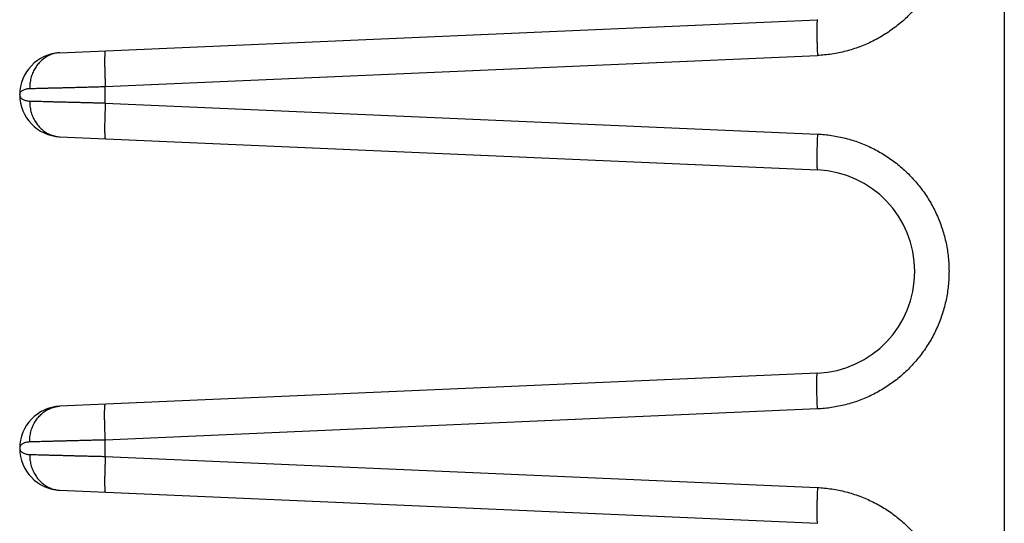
# Model space of a CAD drawing. Header units: inches. Extents: x 0 to 34, y 0 to 22.
# Tile 30 of 120: x 15.419 to 16.519, y 7.763 to 8.326. Entities that reach past the tile are written whole.
import ezdxf

# ---------------------------------------------------------------- set-up
doc = ezdxf.new("R2010")
doc.units = ezdxf.units.IN
doc.header["$LTSCALE"] = 1.87
doc.header["$MEASUREMENT"] = 0
doc.layers.get('0').update_dxf_attribs({"linetype": 'CONTINUOUS'})

msp = doc.modelspace()

# ---------------------------------------------------------------- linework, layer by layer
at = {"color": 7, "linetype": 'CONTINUOUS'}
for p, q in [((16.5186, 5.7169), (16.5186, 9.2669)), ((15.4635, 8.2889), (16.3098, 8.3258)), ((15.5142, 8.2511), (16.3098, 8.2859)), ((15.5142, 8.2327), (15.5142, 8.2511)), ((15.4186, 8.2419), (15.4186, 8.2419)), ((15.5142, 8.2327), (16.3098, 8.198)), ((15.4635, 8.195), (16.3098, 8.158)), ((16.3098, 7.9308), (15.4635, 7.8939)), ((16.3098, 7.8909), (15.5142, 7.8561)), ((15.5142, 7.8377), (15.5142, 7.8561)), ((15.4186, 7.8469), (15.4186, 7.8469)), ((15.5142, 7.8377), (16.3098, 7.803)), ((15.4635, 7.8), (16.3098, 7.763))]:
    msp.add_line(p, q, dxfattribs=at)
for centre, radius, start, end in [((15.4656, 8.2419), 0.047, 92.5007, 267.4997), ((16.3049, 8.0444), 0.1137, 272.5, 87.5), ((15.4656, 7.8469), 0.047, 92.4972, 267.4997)]:
    msp.add_arc(centre, radius, start, end, dxfattribs=at)
for points, knots in [([(16.4519, 8.478), (16.4526, 8.4754), (16.4538, 8.4702), (16.4552, 8.4623), (16.4562, 8.4543), (16.4567, 8.4463), (16.4569, 8.4382), (16.4566, 8.4302), (16.4559, 8.4222), (16.4548, 8.4142), (16.4533, 8.4063), (16.4513, 8.3985), (16.449, 8.3908), (16.4462, 8.3832), (16.4431, 8.3758), (16.4396, 8.3685), (16.4357, 8.3615), (16.4314, 8.3546), (16.4268, 8.348), (16.4218, 8.3417), (16.4166, 8.3356), (16.411, 8.3298), (16.4051, 8.3243), (16.3989, 8.3191), (16.3925, 8.3143), (16.3858, 8.3098), (16.3789, 8.3056), (16.3718, 8.3018), (16.3645, 8.2984), (16.357, 8.2954), (16.3494, 8.2928), (16.3416, 8.2906), (16.3338, 8.2887), (16.3258, 8.2873), (16.3179, 8.2864), (16.3125, 8.286), (16.3098, 8.2859)], [0, 0, 0, 0, 0.029245, 0.058593, 0.088002, 0.117431, 0.146839, 0.176232, 0.205636, 0.235052, 0.264466, 0.293873, 0.323281, 0.352693, 0.38211, 0.411529, 0.440944, 0.470357, 0.499775, 0.529204, 0.558632, 0.58805, 0.617467, 0.6469, 0.676341, 0.705772, 0.735192, 0.764615, 0.794045, 0.823476, 0.852911, 0.882358, 0.911816, 0.94126, 0.970664, 1, 1, 1, 1]), ([(16.3098, 8.3258), (16.3098, 8.3258), (16.3097, 8.3257), (16.3096, 8.3254), (16.3095, 8.3248), (16.3094, 8.3241), (16.3093, 8.3232), (16.3093, 8.3221), (16.3092, 8.3209), (16.3092, 8.3194), (16.3091, 8.3178), (16.3091, 8.316), (16.3091, 8.3141), (16.3091, 8.312), (16.3091, 8.3098), (16.3092, 8.3074), (16.3092, 8.305), (16.3093, 8.3024), (16.3093, 8.2998), (16.3094, 8.2971), (16.3095, 8.2943), (16.3096, 8.2915), (16.3097, 8.2887), (16.3098, 8.2868), (16.3098, 8.2859)], [0, 0, 0, 0, 0.004006, 0.012207, 0.025193, 0.04303, 0.065673, 0.09303, 0.124974, 0.161351, 0.201982, 0.246662, 0.295168, 0.347256, 0.402663, 0.461108, 0.522295, 0.585915, 0.651645, 0.719152, 0.788093, 0.858119, 0.928874, 1, 1, 1, 1]), ([(15.4635, 8.2889), (15.4627, 8.2888), (15.4609, 8.2887), (15.4584, 8.2883), (15.4559, 8.2876), (15.4534, 8.2868), (15.451, 8.2857), (15.4486, 8.2845), (15.4464, 8.283), (15.4442, 8.2814), (15.4422, 8.2796), (15.4403, 8.2777), (15.4385, 8.2756), (15.4369, 8.2733), (15.4354, 8.271), (15.4341, 8.2685), (15.4329, 8.2659), (15.4319, 8.2632), (15.4311, 8.2604), (15.4305, 8.2576), (15.43, 8.2547), (15.4298, 8.2518), (15.4297, 8.2499), (15.4297, 8.2489)], [0, 0, 0, 0, 0.044831, 0.089726, 0.134747, 0.179952, 0.225395, 0.271125, 0.317184, 0.363604, 0.410411, 0.457622, 0.505245, 0.553277, 0.601709, 0.650523, 0.699693, 0.749188, 0.798968, 0.84899, 0.899204, 0.949559, 1, 1, 1, 1]), ([(15.5142, 8.2911), (15.5142, 8.2911), (15.514, 8.2909), (15.514, 8.2906), (15.5139, 8.2901), (15.5138, 8.2894), (15.5137, 8.2885), (15.5136, 8.2874), (15.5136, 8.2861), (15.5135, 8.2847), (15.5135, 8.283), (15.5135, 8.2813), (15.5135, 8.2793), (15.5135, 8.2772), (15.5135, 8.275), (15.5135, 8.2727), (15.5136, 8.2702), (15.5136, 8.2677), (15.5137, 8.2651), (15.5138, 8.2624), (15.5139, 8.2596), (15.514, 8.2568), (15.5141, 8.254), (15.5142, 8.2521), (15.5142, 8.2511)], [0, 0, 0, 0, 0.004006, 0.012207, 0.025193, 0.043029, 0.065672, 0.093028, 0.124973, 0.16135, 0.20198, 0.246661, 0.295167, 0.347255, 0.402662, 0.461107, 0.522294, 0.585914, 0.651644, 0.719151, 0.788092, 0.858118, 0.928874, 1, 1, 1, 1]), ([(15.4297, 8.2489), (15.4307, 8.2489), (15.4327, 8.249), (15.4358, 8.2491), (15.4392, 8.2492), (15.4429, 8.2493), (15.4468, 8.2494), (15.451, 8.2495), (15.4554, 8.2496), (15.46, 8.2497), (15.4648, 8.2498), (15.4698, 8.25), (15.4749, 8.2501), (15.4803, 8.2502), (15.4857, 8.2504), (15.4912, 8.2505), (15.4969, 8.2507), (15.5026, 8.2508), (15.5084, 8.251), (15.5123, 8.2511), (15.5142, 8.2511)], [0, 0, 0, 0, 0.033532, 0.070525, 0.110852, 0.154373, 0.200937, 0.25038, 0.302529, 0.357204, 0.414225, 0.473405, 0.534554, 0.597473, 0.661952, 0.727777, 0.794725, 0.862573, 0.931081, 1, 1, 1, 1]), ([(15.4186, 8.2419), (15.4186, 8.2423), (15.4187, 8.2431), (15.4192, 8.2443), (15.42, 8.2454), (15.4211, 8.2464), (15.4225, 8.2472), (15.4241, 8.2479), (15.4259, 8.2485), (15.4278, 8.2488), (15.4291, 8.2489), (15.4297, 8.2489)], [0, 0, 0, 0, 0.081873, 0.168265, 0.262047, 0.364878, 0.477502, 0.599233, 0.72838, 0.862818, 1, 1, 1, 1]), ([(15.4186, 8.2419), (15.4186, 8.2415), (15.4187, 8.2407), (15.4192, 8.2395), (15.42, 8.2385), (15.4211, 8.2375), (15.4225, 8.2366), (15.4241, 8.2359), (15.4259, 8.2354), (15.4278, 8.235), (15.4291, 8.2349), (15.4297, 8.2349)], [0, 0, 0, 0, 0.081986, 0.168246, 0.261901, 0.364639, 0.477212, 0.59907, 0.728378, 0.86295, 1, 1, 1, 1]), ([(15.4297, 8.2349), (15.4297, 8.2339), (15.4298, 8.232), (15.43, 8.2291), (15.4305, 8.2262), (15.4311, 8.2234), (15.4319, 8.2206), (15.4329, 8.218), (15.4341, 8.2154), (15.4354, 8.2129), (15.4369, 8.2105), (15.4385, 8.2082), (15.4403, 8.2061), (15.4422, 8.2042), (15.4442, 8.2024), (15.4464, 8.2008), (15.4486, 8.1994), (15.451, 8.1981), (15.4534, 8.1971), (15.4559, 8.1962), (15.4584, 8.1956), (15.4609, 8.1951), (15.4627, 8.195), (15.4635, 8.195)], [0, 0, 0, 0, 0.050441, 0.100797, 0.151011, 0.201033, 0.250813, 0.300308, 0.349479, 0.398293, 0.446725, 0.494757, 0.542379, 0.589589, 0.636396, 0.682817, 0.728875, 0.774605, 0.820048, 0.865253, 0.910274, 0.955169, 1, 1, 1, 1]), ([(15.4297, 8.2349), (15.4307, 8.2349), (15.4327, 8.2348), (15.4358, 8.2348), (15.4392, 8.2347), (15.4429, 8.2346), (15.4468, 8.2345), (15.451, 8.2344), (15.4554, 8.2342), (15.46, 8.2341), (15.4648, 8.234), (15.4698, 8.2339), (15.4749, 8.2337), (15.4803, 8.2336), (15.4857, 8.2335), (15.4912, 8.2333), (15.4969, 8.2332), (15.5026, 8.233), (15.5084, 8.2329), (15.5123, 8.2328), (15.5142, 8.2327)], [0, 0, 0, 0, 0.033531, 0.070527, 0.110856, 0.15438, 0.200948, 0.250397, 0.302556, 0.357247, 0.414286, 0.47348, 0.534634, 0.597544, 0.662006, 0.727808, 0.794737, 0.862571, 0.931074, 1, 1, 1, 1]), ([(15.5142, 8.2327), (15.5142, 8.2318), (15.5141, 8.2299), (15.514, 8.227), (15.5139, 8.2242), (15.5138, 8.2215), (15.5137, 8.2188), (15.5136, 8.2161), (15.5136, 8.2136), (15.5135, 8.2112), (15.5135, 8.2088), (15.5135, 8.2066), (15.5135, 8.2045), (15.5135, 8.2026), (15.5135, 8.2008), (15.5135, 8.1992), (15.5136, 8.1977), (15.5136, 8.1964), (15.5137, 8.1953), (15.5138, 8.1944), (15.5139, 8.1937), (15.514, 8.1932), (15.514, 8.1929), (15.5142, 8.1927), (15.5142, 8.1927)], [0, 0, 0, 0, 0.071126, 0.141881, 0.211907, 0.280849, 0.348355, 0.414085, 0.477705, 0.538892, 0.597337, 0.652744, 0.704832, 0.753338, 0.798019, 0.838649, 0.875026, 0.906971, 0.934328, 0.956971, 0.974807, 0.987793, 0.995994, 1, 1, 1, 1]), ([(16.3098, 8.198), (16.3098, 8.197), (16.3097, 8.1951), (16.3096, 8.1923), (16.3095, 8.1895), (16.3094, 8.1867), (16.3093, 8.184), (16.3093, 8.1814), (16.3092, 8.1789), (16.3092, 8.1764), (16.3091, 8.1741), (16.3091, 8.1719), (16.3091, 8.1698), (16.3091, 8.1678), (16.3091, 8.1661), (16.3092, 8.1644), (16.3092, 8.163), (16.3093, 8.1617), (16.3093, 8.1606), (16.3094, 8.1597), (16.3095, 8.159), (16.3096, 8.1585), (16.3097, 8.1582), (16.3098, 8.158), (16.3098, 8.158)], [0, 0, 0, 0, 0.071126, 0.141881, 0.211907, 0.280848, 0.348355, 0.414085, 0.477705, 0.538892, 0.597337, 0.652744, 0.704832, 0.753338, 0.798018, 0.838649, 0.875026, 0.90697, 0.934327, 0.95697, 0.974807, 0.987793, 0.995994, 1, 1, 1, 1]), ([(16.3098, 8.198), (16.3125, 8.1979), (16.3178, 8.1975), (16.3257, 8.1965), (16.3335, 8.1951), (16.3413, 8.1934), (16.349, 8.1912), (16.3565, 8.1886), (16.3639, 8.1857), (16.3711, 8.1823), (16.3782, 8.1786), (16.385, 8.1746), (16.3916, 8.1701), (16.398, 8.1654), (16.4042, 8.1603), (16.41, 8.1549), (16.4156, 8.1493), (16.4209, 8.1433), (16.4258, 8.1371), (16.4305, 8.1306), (16.4347, 8.1239), (16.4387, 8.117), (16.4422, 8.1099), (16.4454, 8.1026), (16.4483, 8.0952), (16.4507, 8.0876), (16.4527, 8.0799), (16.4544, 8.0721), (16.4556, 8.0643), (16.4564, 8.0563), (16.4568, 8.0484), (16.4568, 8.0404), (16.4564, 8.0325), (16.4556, 8.0246), (16.4544, 8.0167), (16.4527, 8.0089), (16.4507, 8.0012), (16.4483, 7.9936), (16.4454, 7.9862), (16.4422, 7.9789), (16.4387, 7.9718), (16.4347, 7.9649), (16.4304, 7.9582), (16.4258, 7.9517), (16.4209, 7.9455), (16.4156, 7.9396), (16.41, 7.9339), (16.4042, 7.9285), (16.398, 7.9234), (16.3916, 7.9187), (16.385, 7.9143), (16.3782, 7.9102), (16.3711, 7.9065), (16.3639, 7.9032), (16.3565, 7.9002), (16.3489, 7.8976), (16.3413, 7.8955), (16.3335, 7.8937), (16.3257, 7.8923), (16.3178, 7.8914), (16.3125, 7.891), (16.3098, 7.8909)], [0, 0, 0, 0, 0.016916, 0.033868, 0.050842, 0.067823, 0.084798, 0.101762, 0.118721, 0.13568, 0.152638, 0.169596, 0.186552, 0.203506, 0.220455, 0.237395, 0.254329, 0.271259, 0.28819, 0.305123, 0.322058, 0.338993, 0.355925, 0.372857, 0.389799, 0.406758, 0.423724, 0.440682, 0.457635, 0.474589, 0.491545, 0.508503, 0.525459, 0.542411, 0.559363, 0.576326, 0.593293, 0.610247, 0.627184, 0.644116, 0.661048, 0.677979, 0.69491, 0.711838, 0.728766, 0.745696, 0.762631, 0.779572, 0.796521, 0.813474, 0.830429, 0.847386, 0.864342, 0.881299, 0.898258, 0.915222, 0.932196, 0.949175, 0.966144, 0.98309, 1, 1, 1, 1]), ([(16.3098, 7.8909), (16.3098, 7.8918), (16.3097, 7.8937), (16.3096, 7.8965), (16.3095, 7.8993), (16.3094, 7.9021), (16.3093, 7.9048), (16.3093, 7.9074), (16.3092, 7.91), (16.3092, 7.9124), (16.3091, 7.9148), (16.3091, 7.917), (16.3091, 7.9191), (16.3091, 7.921), (16.3091, 7.9228), (16.3092, 7.9244), (16.3092, 7.9259), (16.3093, 7.9271), (16.3093, 7.9282), (16.3094, 7.9291), (16.3095, 7.9298), (16.3096, 7.9304), (16.3097, 7.9307), (16.3098, 7.9308), (16.3098, 7.9308)], [0, 0, 0, 0, 0.071126, 0.141881, 0.211907, 0.280848, 0.348355, 0.414085, 0.477705, 0.538892, 0.597337, 0.652743, 0.704831, 0.753338, 0.798018, 0.838649, 0.875026, 0.90697, 0.934327, 0.95697, 0.974807, 0.987793, 0.995994, 1, 1, 1, 1]), ([(15.4297, 7.8539), (15.4297, 7.8549), (15.4298, 7.8568), (15.43, 7.8597), (15.4305, 7.8626), (15.4311, 7.8654), (15.4319, 7.8682), (15.4329, 7.8709), (15.4341, 7.8735), (15.4354, 7.876), (15.4369, 7.8783), (15.4385, 7.8806), (15.4403, 7.8827), (15.4422, 7.8846), (15.4442, 7.8864), (15.4464, 7.888), (15.4486, 7.8895), (15.451, 7.8907), (15.4534, 7.8918), (15.4559, 7.8926), (15.4584, 7.8933), (15.4609, 7.8937), (15.4627, 7.8938), (15.4635, 7.8939)], [0, 0, 0, 0, 0.050442, 0.100797, 0.151011, 0.201033, 0.250813, 0.300308, 0.349479, 0.398293, 0.446725, 0.494757, 0.542379, 0.58959, 0.636397, 0.682817, 0.728875, 0.774606, 0.820049, 0.865254, 0.910274, 0.955169, 1, 1, 1, 1]), ([(15.5142, 7.8561), (15.5142, 7.8571), (15.5141, 7.859), (15.514, 7.8618), (15.5139, 7.8646), (15.5138, 7.8674), (15.5137, 7.8701), (15.5136, 7.8727), (15.5136, 7.8752), (15.5135, 7.8777), (15.5135, 7.88), (15.5135, 7.8822), (15.5135, 7.8843), (15.5135, 7.8863), (15.5135, 7.888), (15.5135, 7.8897), (15.5136, 7.8911), (15.5136, 7.8924), (15.5137, 7.8935), (15.5138, 7.8944), (15.5139, 7.8951), (15.514, 7.8956), (15.514, 7.8959), (15.5142, 7.8961), (15.5142, 7.8961)], [0, 0, 0, 0, 0.071126, 0.141881, 0.211907, 0.280849, 0.348355, 0.414085, 0.477705, 0.538892, 0.597337, 0.652744, 0.704832, 0.753338, 0.798019, 0.838649, 0.875026, 0.906971, 0.934328, 0.956971, 0.974807, 0.987793, 0.995994, 1, 1, 1, 1]), ([(15.5142, 7.8561), (15.5123, 7.8561), (15.5084, 7.856), (15.5026, 7.8558), (15.4969, 7.8557), (15.4912, 7.8555), (15.4857, 7.8554), (15.4803, 7.8552), (15.4749, 7.8551), (15.4698, 7.855), (15.4648, 7.8548), (15.46, 7.8547), (15.4554, 7.8546), (15.451, 7.8545), (15.4468, 7.8544), (15.4429, 7.8543), (15.4392, 7.8542), (15.4358, 7.8541), (15.4327, 7.854), (15.4307, 7.8539), (15.4297, 7.8539)], [0, 0, 0, 0, 0.068926, 0.137429, 0.205263, 0.272191, 0.337994, 0.402456, 0.465366, 0.526519, 0.585714, 0.642752, 0.697443, 0.749603, 0.799052, 0.84562, 0.889144, 0.929473, 0.966469, 1, 1, 1, 1]), ([(15.4297, 7.8539), (15.4291, 7.8539), (15.4278, 7.8538), (15.4259, 7.8535), (15.4241, 7.8529), (15.4225, 7.8522), (15.4211, 7.8514), (15.42, 7.8504), (15.4192, 7.8493), (15.4187, 7.8481), (15.4186, 7.8473), (15.4186, 7.8469)], [0, 0, 0, 0, 0.137065, 0.271764, 0.401257, 0.523299, 0.636054, 0.738939, 0.832697, 0.919014, 1, 1, 1, 1]), ([(15.4186, 7.8469), (15.4186, 7.8465), (15.4187, 7.8457), (15.4192, 7.8446), (15.42, 7.8435), (15.4211, 7.8425), (15.4225, 7.8416), (15.4241, 7.8409), (15.4259, 7.8404), (15.4278, 7.84), (15.4291, 7.8399), (15.4297, 7.8399)], [0, 0, 0, 0, 0.079927, 0.166415, 0.26022, 0.363191, 0.476039, 0.59816, 0.727758, 0.862641, 1, 1, 1, 1]), ([(15.4297, 7.8399), (15.4297, 7.8389), (15.4298, 7.837), (15.43, 7.8341), (15.4305, 7.8312), (15.4311, 7.8284), (15.4319, 7.8256), (15.4329, 7.823), (15.4341, 7.8204), (15.4354, 7.8179), (15.4369, 7.8155), (15.4385, 7.8132), (15.4403, 7.8111), (15.4422, 7.8092), (15.4442, 7.8074), (15.4464, 7.8058), (15.4486, 7.8044), (15.451, 7.8031), (15.4534, 7.8021), (15.4559, 7.8012), (15.4584, 7.8006), (15.4609, 7.8001), (15.4627, 7.8), (15.4635, 7.8)], [0, 0, 0, 0, 0.050441, 0.100797, 0.151011, 0.201033, 0.250813, 0.300308, 0.349479, 0.398293, 0.446725, 0.494757, 0.542379, 0.589589, 0.636396, 0.682817, 0.728875, 0.774605, 0.820048, 0.865253, 0.910274, 0.955169, 1, 1, 1, 1]), ([(15.4297, 7.8399), (15.4307, 7.8399), (15.4327, 7.8398), (15.4358, 7.8398), (15.4392, 7.8397), (15.4429, 7.8396), (15.4468, 7.8395), (15.451, 7.8394), (15.4554, 7.8392), (15.46, 7.8391), (15.4648, 7.839), (15.4698, 7.8389), (15.4749, 7.8387), (15.4803, 7.8386), (15.4857, 7.8385), (15.4912, 7.8383), (15.4969, 7.8382), (15.5026, 7.838), (15.5084, 7.8379), (15.5123, 7.8378), (15.5142, 7.8377)], [0, 0, 0, 0, 0.033531, 0.070527, 0.110856, 0.15438, 0.200947, 0.250396, 0.302556, 0.357247, 0.414285, 0.47348, 0.534633, 0.597544, 0.662005, 0.727808, 0.794737, 0.862571, 0.931074, 1, 1, 1, 1]), ([(15.5142, 7.8377), (15.5142, 7.8368), (15.5141, 7.8349), (15.514, 7.832), (15.5139, 7.8292), (15.5138, 7.8265), (15.5137, 7.8238), (15.5136, 7.8211), (15.5136, 7.8186), (15.5135, 7.8162), (15.5135, 7.8138), (15.5135, 7.8116), (15.5135, 7.8095), (15.5135, 7.8076), (15.5135, 7.8058), (15.5135, 7.8042), (15.5136, 7.8027), (15.5136, 7.8014), (15.5137, 7.8003), (15.5138, 7.7994), (15.5139, 7.7987), (15.514, 7.7982), (15.514, 7.7979), (15.5142, 7.7977), (15.5142, 7.7977)], [0, 0, 0, 0, 0.071126, 0.141881, 0.211907, 0.280849, 0.348355, 0.414085, 0.477705, 0.538892, 0.597337, 0.652744, 0.704832, 0.753338, 0.798019, 0.838649, 0.875026, 0.906971, 0.934328, 0.956971, 0.974807, 0.987793, 0.995994, 1, 1, 1, 1]), ([(16.3098, 7.803), (16.3098, 7.802), (16.3097, 7.8001), (16.3096, 7.7973), (16.3095, 7.7945), (16.3094, 7.7917), (16.3093, 7.789), (16.3093, 7.7864), (16.3092, 7.7839), (16.3092, 7.7814), (16.3091, 7.7791), (16.3091, 7.7769), (16.3091, 7.7748), (16.3091, 7.7728), (16.3091, 7.7711), (16.3092, 7.7694), (16.3092, 7.768), (16.3093, 7.7667), (16.3093, 7.7656), (16.3094, 7.7647), (16.3095, 7.764), (16.3096, 7.7635), (16.3097, 7.7632), (16.3098, 7.763), (16.3098, 7.763)], [0, 0, 0, 0, 0.071126, 0.141881, 0.211907, 0.280848, 0.348355, 0.414085, 0.477705, 0.538892, 0.597337, 0.652744, 0.704832, 0.753338, 0.798018, 0.838649, 0.875026, 0.90697, 0.934327, 0.95697, 0.974807, 0.987793, 0.995994, 1, 1, 1, 1]), ([(16.3098, 7.803), (16.3125, 7.8028), (16.3179, 7.8025), (16.3258, 7.8015), (16.3338, 7.8001), (16.3416, 7.7983), (16.3494, 7.7961), (16.357, 7.7934), (16.3645, 7.7904), (16.3718, 7.787), (16.3789, 7.7832), (16.3858, 7.7791), (16.3925, 7.7746), (16.3989, 7.7697), (16.4051, 7.7645), (16.411, 7.759), (16.4166, 7.7532), (16.4219, 7.7471), (16.4268, 7.7408), (16.4314, 7.7342), (16.4357, 7.7273), (16.4396, 7.7203), (16.4431, 7.7131), (16.4462, 7.7056), (16.449, 7.6981), (16.4513, 7.6904), (16.4533, 7.6825), (16.4548, 7.6746), (16.4559, 7.6667), (16.4566, 7.6586), (16.4569, 7.6506), (16.4567, 7.6425), (16.4562, 7.6345), (16.4552, 7.6265), (16.4538, 7.6186), (16.4526, 7.6134), (16.4519, 7.6108)], [0, 0, 0, 0, 0.029338, 0.058743, 0.088189, 0.117648, 0.147096, 0.176532, 0.205967, 0.235401, 0.264828, 0.294252, 0.323685, 0.353128, 0.382562, 0.411981, 0.4414, 0.470831, 0.500261, 0.52968, 0.559094, 0.588512, 0.617933, 0.647351, 0.676764, 0.706173, 0.735584, 0.764999, 0.794415, 0.82382, 0.853216, 0.882626, 0.912052, 0.941454, 0.970784, 1, 1, 1, 1])]:
    msp.add_open_spline(points, degree=3, knots=knots, dxfattribs=at)
msp.add_open_spline([(15.4186, 7.8469), (15.4186, 7.8469), (15.4186, 7.8469), (15.4186, 7.8469)], degree=3, dxfattribs=at)
msp.add_open_spline([(15.4186, 7.8469), (15.4186, 7.8469), (15.4186, 7.8469), (15.4186, 7.8469)], degree=3, dxfattribs=at)

doc.saveas('drawing.dxf')
